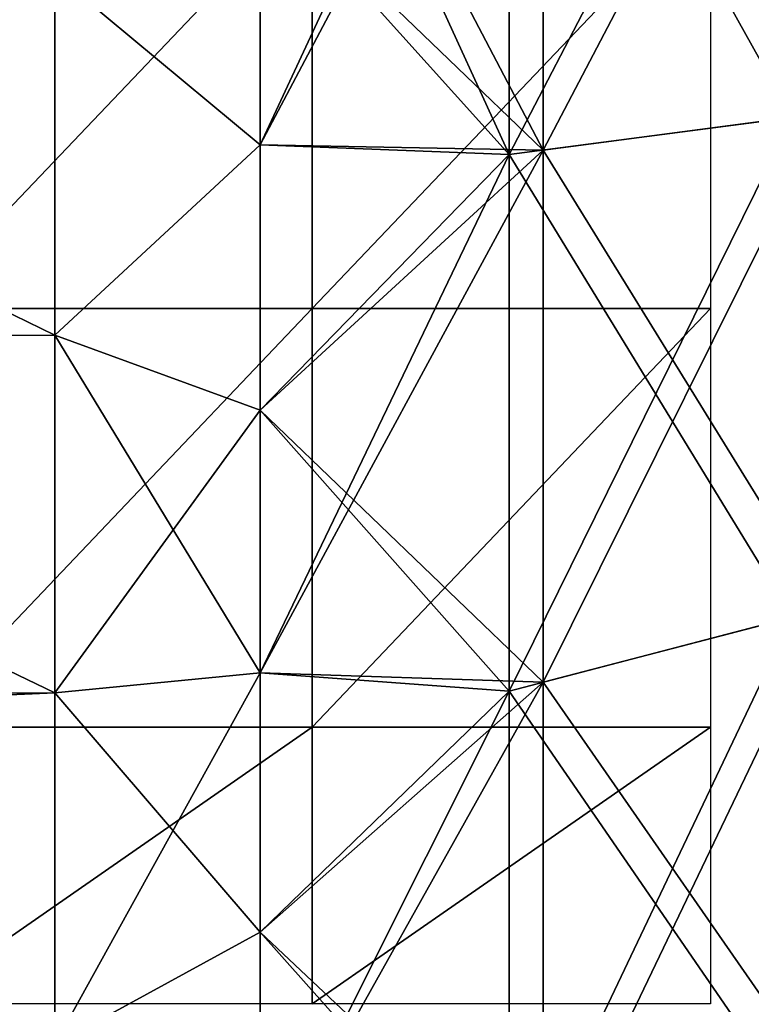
# Model space of a CAD drawing. Header units: millimetres. Extents: x -71 to 126, y -35 to 75.
# Tile 14 of 178: x -56 to -51, y -10 to -3. Entities that reach past the tile are written whole.
import ezdxf

# ---------------------------------------------------------------- set-up
doc = ezdxf.new("R2010")
doc.units = ezdxf.units.MM
doc.header["$LTSCALE"] = 52.536866
for name, color, linetype in [('377', 7, 'CONTINUOUS'), ('378', 7, 'CONTINUOUS'), ('380', 7, 'CONTINUOUS'), ('386', 7, 'CONTINUOUS'), ('387', 7, 'CONTINUOUS'), ('389', 7, 'CONTINUOUS'), ('444', 7, 'CONTINUOUS')]:
    doc.layers.add(name, color=color, linetype=linetype)

msp = doc.modelspace()

# ---------------------------------------------------------------- linework, layer by layer
at = {"layer": '377', "linetype": 'Continuous'}
for points in [[(-55.753, -2.6087, -40.0974), (-61.05, -2.6168, -40.098), (-55.753, -5.203, -40.3889), (-55.753, -2.6087, -40.0974)], [(-55.753, -5.203, -109.6111), (-61.05, -2.6168, -109.902), (-55.753, -2.6088, -109.9026), (-55.753, -5.203, -109.6111)], [(-61.05, -2.6168, -40.098), (-61.05, -5.2165, -40.391), (-55.753, -5.203, -40.3889), (-61.05, -2.6168, -40.098)], [(-61.05, -5.2165, -109.609), (-61.05, -2.6168, -109.902), (-55.753, -5.203, -109.6111), (-61.05, -5.2165, -109.609)], [(-55.753, -5.203, -40.3889), (-61.05, -5.2165, -40.391), (-55.753, -7.7677, -40.8728), (-55.753, -5.203, -40.3889)], [(-55.753, -7.7677, -109.1272), (-61.05, -5.2165, -109.609), (-55.753, -5.203, -109.6111), (-55.753, -7.7677, -109.1272)], [(-61.05, -5.2165, -40.391), (-61.05, -7.7878, -40.8775), (-55.753, -7.7677, -40.8728), (-61.05, -5.2165, -40.391)], [(-61.05, -7.7878, -109.1225), (-61.05, -5.2165, -109.609), (-55.753, -7.7677, -109.1272), (-61.05, -7.7878, -109.1225)], [(-55.753, -7.7677, -40.8728), (-61.05, -7.7878, -40.8775), (-55.753, -10.2924, -41.5475), (-55.753, -7.7677, -40.8728)], [(-55.753, -10.2923, -108.4525), (-61.05, -7.7878, -109.1225), (-55.753, -7.7677, -109.1272), (-55.753, -10.2923, -108.4525)], [(-61.05, -7.7878, -40.8775), (-61.05, -10.3162, -41.5549), (-55.753, -10.2924, -41.5475), (-61.05, -7.7878, -40.8775)], [(-61.05, -8.0007, -109.0732), (-61.05, -7.7878, -109.1225), (-55.753, -10.2923, -108.4525), (-61.05, -8.0007, -109.0732)], [(-61.05, -10.3162, -108.4451), (-61.05, -8.0007, -109.0732), (-55.753, -10.2923, -108.4525), (-61.05, -10.3162, -108.4451)]]:
    msp.add_3dface(points, dxfattribs=at)
at = {"layer": '378', "linetype": 'Continuous'}
for points in [[(-54.2799, 0, -109.3527), (-52.4944, 0, -107.4083), (-52.4944, -3.9064, -107.172), (-54.2799, 0, -109.3527)], [(-54.2799, 0, -109.3527), (-52.4944, -3.9064, -107.172), (-54.2799, -1.9212, -109.299), (-54.2799, 0, -109.3527)], [(-52.4944, -3.9064, -42.828), (-52.4944, 0, -42.5917), (-54.2799, -3.8363, -40.8622), (-52.4944, -3.9064, -42.828)], [(-54.2799, -3.8363, -40.8622), (-52.4944, 0, -42.5917), (-54.2799, -1.9211, -40.701), (-54.2799, -3.8363, -40.8622)], [(-52.4944, 0, -107.4083), (-50.4633, 0, -105.1964), (-50.4633, -3.6398, -104.9762), (-52.4944, 0, -107.4083)], [(-52.4944, -3.9064, -107.172), (-52.4944, 0, -107.4083), (-50.4633, -3.6398, -104.9762), (-52.4944, -3.9064, -107.172)], [(-50.4633, 0, -44.8036), (-52.4944, 0, -42.5917), (-52.4944, -3.9064, -42.828), (-50.4633, 0, -44.8036)], [(-50.4633, 0, -44.8036), (-52.4944, -3.9064, -42.828), (-50.4633, -3.6398, -45.0238), (-50.4633, 0, -44.8036)], [(-54.2799, -1.9212, -109.299), (-52.4944, -3.9064, -107.172), (-54.2799, -3.8363, -109.1378), (-54.2799, -1.9212, -109.299)], [(-52.4944, -3.9064, -42.828), (-52.4944, -7.7558, -43.5334), (-50.4633, -3.6398, -45.0238), (-52.4944, -3.9064, -42.828)], [(-50.4633, -3.6398, -45.0238), (-52.4944, -7.7558, -43.5334), (-50.4633, -7.2265, -45.681), (-50.4633, -3.6398, -45.0238)], [(-50.4633, -7.2265, -104.319), (-52.4944, -3.9064, -107.172), (-50.4633, -3.6398, -104.9762), (-50.4633, -7.2265, -104.319)], [(-54.2799, -5.7393, -41.1301), (-52.4944, -3.9064, -42.828), (-54.2799, -3.8363, -40.8622), (-54.2799, -5.7393, -41.1301)], [(-54.2799, -3.8363, -109.1378), (-52.4944, -3.9064, -107.172), (-54.2799, -5.7393, -108.8699), (-54.2799, -3.8363, -109.1378)], [(-52.4944, -7.7558, -43.5334), (-52.4944, -3.9064, -42.828), (-54.2799, -7.6241, -41.504), (-52.4944, -7.7558, -43.5334)], [(-54.2799, -7.6241, -41.504), (-52.4944, -3.9064, -42.828), (-54.2799, -5.7393, -41.1301), (-54.2799, -7.6241, -41.504)], [(-52.4944, -3.9064, -107.172), (-52.4944, -7.7558, -106.4666), (-54.2799, -5.7393, -108.8699), (-52.4944, -3.9064, -107.172)], [(-52.4944, -7.7558, -106.4666), (-52.4944, -3.9064, -107.172), (-50.4633, -7.2265, -104.319), (-52.4944, -7.7558, -106.4666)], [(-54.2799, -5.7393, -108.8699), (-52.4944, -7.7558, -106.4666), (-54.2799, -7.624, -108.496), (-54.2799, -5.7393, -108.8699)], [(-52.4944, -7.7558, -43.5334), (-52.4944, -11.4922, -44.6977), (-50.4633, -7.2265, -45.681), (-52.4944, -7.7558, -43.5334)], [(-50.4633, -7.2265, -45.681), (-52.4944, -11.4922, -44.6977), (-50.4633, -10.7078, -46.7659), (-50.4633, -7.2265, -45.681)], [(-50.4633, -10.7078, -103.2341), (-52.4944, -7.7558, -106.4666), (-50.4633, -7.2265, -104.319), (-50.4633, -10.7078, -103.2341)], [(-54.2799, -7.624, -108.496), (-52.4944, -7.7558, -106.4666), (-54.2799, -9.4867, -108.0168), (-54.2799, -7.624, -108.496)], [(-54.2799, -9.4868, -41.9832), (-52.4944, -7.7558, -43.5334), (-54.2799, -7.6241, -41.504), (-54.2799, -9.4868, -41.9832)], [(-52.4944, -11.4922, -44.6977), (-52.4944, -7.7558, -43.5334), (-54.2799, -11.3225, -42.5668), (-52.4944, -11.4922, -44.6977)], [(-54.2799, -11.3225, -42.5668), (-52.4944, -7.7558, -43.5334), (-54.2799, -9.4868, -41.9832), (-54.2799, -11.3225, -42.5668)], [(-52.4944, -7.7558, -106.4666), (-52.4944, -11.4922, -105.3023), (-54.2799, -9.4867, -108.0168), (-52.4944, -7.7558, -106.4666)], [(-52.4944, -11.4922, -105.3023), (-52.4944, -7.7558, -106.4666), (-50.4633, -10.7078, -103.2341), (-52.4944, -11.4922, -105.3023)], [(-54.2799, -9.4867, -108.0168), (-52.4944, -11.4922, -105.3023), (-54.2799, -11.3224, -107.4332), (-54.2799, -9.4867, -108.0168)]]:
    msp.add_3dface(points, dxfattribs=at)
at = {"layer": '380', "linetype": 'Continuous'}
for points in [[(-55.753, -2.6087, -40.0974), (-54.2799, -3.8363, -40.8622), (-54.2799, -1.9211, -40.701), (-55.753, -2.6087, -40.0974)], [(-55.753, -2.6088, -109.9026), (-54.2799, -1.9212, -109.299), (-54.2799, -3.8363, -109.1378), (-55.753, -2.6088, -109.9026)], [(-55.753, -2.6087, -40.0974), (-55.753, -5.203, -40.3889), (-54.2799, -3.8363, -40.8622), (-55.753, -2.6087, -40.0974)], [(-55.753, -5.203, -109.6111), (-55.753, -2.6088, -109.9026), (-54.2799, -3.8363, -109.1378), (-55.753, -5.203, -109.6111)], [(-55.753, -5.203, -40.3889), (-54.2799, -5.7393, -41.1301), (-54.2799, -3.8363, -40.8622), (-55.753, -5.203, -40.3889)], [(-55.753, -5.203, -109.6111), (-54.2799, -3.8363, -109.1378), (-54.2799, -5.7393, -108.8699), (-55.753, -5.203, -109.6111)], [(-55.753, -5.203, -40.3889), (-55.753, -7.7677, -40.8728), (-54.2799, -5.7393, -41.1301), (-55.753, -5.203, -40.3889)], [(-55.753, -7.7677, -109.1272), (-55.753, -5.203, -109.6111), (-54.2799, -7.624, -108.496), (-55.753, -7.7677, -109.1272)], [(-55.753, -5.203, -109.6111), (-54.2799, -5.7393, -108.8699), (-54.2799, -7.624, -108.496), (-55.753, -5.203, -109.6111)], [(-55.753, -7.7677, -40.8728), (-54.2799, -7.6241, -41.504), (-54.2799, -5.7393, -41.1301), (-55.753, -7.7677, -40.8728)], [(-55.753, -7.7677, -109.1272), (-54.2799, -7.624, -108.496), (-54.2799, -9.4867, -108.0168), (-55.753, -7.7677, -109.1272)], [(-55.753, -7.7677, -40.8728), (-55.753, -10.2924, -41.5475), (-54.2799, -7.6241, -41.504), (-55.753, -7.7677, -40.8728)], [(-55.753, -10.2924, -41.5475), (-54.2799, -9.4868, -41.9832), (-54.2799, -7.6241, -41.504), (-55.753, -10.2924, -41.5475)], [(-55.753, -10.2923, -108.4525), (-55.753, -7.7677, -109.1272), (-54.2799, -9.4867, -108.0168), (-55.753, -10.2923, -108.4525)], [(-55.753, -10.2923, -108.4525), (-54.2799, -9.4867, -108.0168), (-54.2799, -11.3224, -107.4332), (-55.753, -10.2923, -108.4525)], [(-55.753, -10.2924, -41.5475), (-54.2799, -11.3225, -42.5668), (-54.2799, -9.4868, -41.9832), (-55.753, -10.2924, -41.5475)]]:
    msp.add_3dface(points, dxfattribs=at)
at = {"layer": '386', "linetype": 'Continuous'}
for points in [[(-55.753, -5.203, 40.3889), (-61.05, -2.6168, 40.098), (-55.753, -2.6087, 40.0974), (-55.753, -5.203, 40.3889)], [(-55.753, -2.6088, 109.9026), (-61.05, -2.6168, 109.902), (-55.753, -5.203, 109.6111), (-55.753, -2.6088, 109.9026)], [(-61.05, -5.2165, 40.391), (-61.05, -2.6168, 40.098), (-55.753, -5.203, 40.3889), (-61.05, -5.2165, 40.391)], [(-61.05, -2.6168, 109.902), (-61.05, -5.2165, 109.609), (-55.753, -5.203, 109.6111), (-61.05, -2.6168, 109.902)], [(-55.753, -7.7677, 40.8728), (-61.05, -5.2165, 40.391), (-55.753, -5.203, 40.3889), (-55.753, -7.7677, 40.8728)], [(-55.753, -5.203, 109.6111), (-61.05, -5.2165, 109.609), (-55.753, -7.7677, 109.1272), (-55.753, -5.203, 109.6111)], [(-61.05, -7.7878, 40.8775), (-61.05, -5.2165, 40.391), (-55.753, -7.7677, 40.8728), (-61.05, -7.7878, 40.8775)], [(-61.05, -5.2165, 109.609), (-61.05, -7.7878, 109.1225), (-55.753, -7.7677, 109.1272), (-61.05, -5.2165, 109.609)], [(-55.753, -10.2924, 41.5475), (-61.05, -7.7878, 40.8775), (-55.753, -7.7677, 40.8728), (-55.753, -10.2924, 41.5475)], [(-61.05, -7.7878, 109.1225), (-61.05, -8.0007, 109.0732), (-55.753, -7.7677, 109.1272), (-61.05, -7.7878, 109.1225)], [(-55.753, -7.7677, 109.1272), (-61.05, -8.0007, 109.0732), (-55.753, -10.2923, 108.4525), (-55.753, -7.7677, 109.1272)], [(-61.05, -10.3162, 41.5549), (-61.05, -7.7878, 40.8775), (-55.753, -10.2924, 41.5475), (-61.05, -10.3162, 41.5549)], [(-61.05, -8.0007, 109.0732), (-61.05, -10.3162, 108.4451), (-55.753, -10.2923, 108.4525), (-61.05, -8.0007, 109.0732)]]:
    msp.add_3dface(points, dxfattribs=at)
at = {"layer": '387', "linetype": 'Continuous'}
for points in [[(-54.2799, 0, 40.6473), (-52.2508, 0, 42.857), (-52.2508, -3.8744, 43.0913), (-54.2799, 0, 40.6473)], [(-54.2799, -1.9211, 40.701), (-54.2799, 0, 40.6473), (-52.2508, -3.8744, 43.0913), (-54.2799, -1.9211, 40.701)], [(-54.2799, -3.8363, 109.1378), (-52.2508, 0, 107.143), (-54.2799, -1.9212, 109.299), (-54.2799, -3.8363, 109.1378)], [(-52.2508, 0, 107.143), (-54.2799, -3.8363, 109.1378), (-52.2508, -3.8744, 106.9087), (-52.2508, 0, 107.143)], [(-52.2508, 0, 42.857), (-50.2197, 0, 45.0689), (-50.2197, -3.6078, 45.2871), (-52.2508, 0, 42.857)], [(-52.2508, -3.8744, 43.0913), (-52.2508, 0, 42.857), (-50.2197, -3.6078, 45.2871), (-52.2508, -3.8744, 43.0913)], [(-50.2197, 0, 104.9311), (-52.2508, 0, 107.143), (-52.2508, -3.8744, 106.9087), (-50.2197, 0, 104.9311)], [(-50.2197, 0, 104.9311), (-52.2508, -3.8744, 106.9087), (-50.2197, -3.6078, 104.7129), (-50.2197, 0, 104.9311)], [(-54.2799, -3.8363, 40.8622), (-54.2799, -1.9211, 40.701), (-52.2508, -3.8744, 43.0913), (-54.2799, -3.8363, 40.8622)], [(-52.2508, -3.8744, 106.9087), (-52.2508, -7.6923, 106.209), (-50.2197, -3.6078, 104.7129), (-52.2508, -3.8744, 106.9087)], [(-50.2197, -3.6078, 104.7129), (-52.2508, -7.6923, 106.209), (-50.2197, -7.163, 104.0613), (-50.2197, -3.6078, 104.7129)], [(-50.2197, -7.163, 45.9387), (-52.2508, -3.8744, 43.0913), (-50.2197, -3.6078, 45.2871), (-50.2197, -7.163, 45.9387)], [(-54.2799, -5.7393, 41.1301), (-54.2799, -3.8363, 40.8622), (-52.2508, -3.8744, 43.0913), (-54.2799, -5.7393, 41.1301)], [(-54.2799, -3.8363, 109.1378), (-54.2799, -5.7393, 108.8699), (-52.2508, -3.8744, 106.9087), (-54.2799, -3.8363, 109.1378)], [(-52.2508, -7.6923, 43.791), (-54.2799, -5.7393, 41.1301), (-52.2508, -3.8744, 43.0913), (-52.2508, -7.6923, 43.791)], [(-54.2799, -5.7393, 108.8699), (-54.2799, -7.624, 108.496), (-52.2508, -3.8744, 106.9087), (-54.2799, -5.7393, 108.8699)], [(-52.2508, -3.8744, 106.9087), (-54.2799, -7.624, 108.496), (-52.2508, -7.6923, 106.209), (-52.2508, -3.8744, 106.9087)], [(-52.2508, -7.6923, 43.791), (-52.2508, -3.8744, 43.0913), (-50.2197, -7.163, 45.9387), (-52.2508, -7.6923, 43.791)], [(-54.2799, -7.6241, 41.504), (-54.2799, -5.7393, 41.1301), (-52.2508, -7.6923, 43.791), (-54.2799, -7.6241, 41.504)], [(-52.2508, -7.6923, 106.209), (-52.2508, -11.3981, 105.0542), (-50.2197, -7.163, 104.0613), (-52.2508, -7.6923, 106.209)], [(-50.2197, -7.163, 104.0613), (-52.2508, -11.3981, 105.0542), (-50.2197, -10.6137, 102.9861), (-50.2197, -7.163, 104.0613)], [(-50.2197, -10.6137, 47.0139), (-52.2508, -7.6923, 43.791), (-50.2197, -7.163, 45.9387), (-50.2197, -10.6137, 47.0139)], [(-54.2799, -7.624, 108.496), (-54.2799, -9.4867, 108.0168), (-52.2508, -7.6923, 106.209), (-54.2799, -7.624, 108.496)], [(-54.2799, -9.4868, 41.9832), (-54.2799, -7.6241, 41.504), (-52.2508, -7.6923, 43.791), (-54.2799, -9.4868, 41.9832)], [(-52.2508, -11.3981, 44.9458), (-54.2799, -9.4868, 41.9832), (-52.2508, -7.6923, 43.791), (-52.2508, -11.3981, 44.9458)], [(-54.2799, -9.4867, 108.0168), (-54.2799, -11.3224, 107.4332), (-52.2508, -7.6923, 106.209), (-54.2799, -9.4867, 108.0168)], [(-52.2508, -7.6923, 106.209), (-54.2799, -11.3224, 107.4332), (-52.2508, -11.3981, 105.0542), (-52.2508, -7.6923, 106.209)], [(-52.2508, -11.3981, 44.9458), (-52.2508, -7.6923, 43.791), (-50.2197, -10.6137, 47.0139), (-52.2508, -11.3981, 44.9458)], [(-54.2799, -11.3225, 42.5668), (-54.2799, -9.4868, 41.9832), (-52.2508, -11.3981, 44.9458), (-54.2799, -11.3225, 42.5668)]]:
    msp.add_3dface(points, dxfattribs=at)
at = {"layer": '389', "linetype": 'Continuous'}
for points in [[(-55.753, -2.6087, 40.0974), (-54.2799, -1.9211, 40.701), (-54.2799, -3.8363, 40.8622), (-55.753, -2.6087, 40.0974)], [(-55.753, -2.6088, 109.9026), (-54.2799, -3.8363, 109.1378), (-54.2799, -1.9212, 109.299), (-55.753, -2.6088, 109.9026)], [(-55.753, -5.203, 40.3889), (-55.753, -2.6087, 40.0974), (-54.2799, -3.8363, 40.8622), (-55.753, -5.203, 40.3889)], [(-55.753, -2.6088, 109.9026), (-55.753, -5.203, 109.6111), (-54.2799, -3.8363, 109.1378), (-55.753, -2.6088, 109.9026)], [(-55.753, -5.203, 109.6111), (-54.2799, -5.7393, 108.8699), (-54.2799, -3.8363, 109.1378), (-55.753, -5.203, 109.6111)], [(-55.753, -5.203, 40.3889), (-54.2799, -3.8363, 40.8622), (-54.2799, -5.7393, 41.1301), (-55.753, -5.203, 40.3889)], [(-55.753, -5.203, 109.6111), (-55.753, -7.7677, 109.1272), (-54.2799, -5.7393, 108.8699), (-55.753, -5.203, 109.6111)], [(-55.753, -7.7677, 40.8728), (-55.753, -5.203, 40.3889), (-54.2799, -7.6241, 41.504), (-55.753, -7.7677, 40.8728)], [(-55.753, -5.203, 40.3889), (-54.2799, -5.7393, 41.1301), (-54.2799, -7.6241, 41.504), (-55.753, -5.203, 40.3889)], [(-55.753, -7.7677, 109.1272), (-54.2799, -7.624, 108.496), (-54.2799, -5.7393, 108.8699), (-55.753, -7.7677, 109.1272)], [(-55.753, -7.7677, 109.1272), (-55.753, -10.2923, 108.4525), (-54.2799, -7.624, 108.496), (-55.753, -7.7677, 109.1272)], [(-55.753, -10.2923, 108.4525), (-54.2799, -9.4867, 108.0168), (-54.2799, -7.624, 108.496), (-55.753, -10.2923, 108.4525)], [(-55.753, -7.7677, 40.8728), (-54.2799, -7.6241, 41.504), (-54.2799, -9.4868, 41.9832), (-55.753, -7.7677, 40.8728)], [(-55.753, -10.2924, 41.5475), (-55.753, -7.7677, 40.8728), (-54.2799, -9.4868, 41.9832), (-55.753, -10.2924, 41.5475)], [(-55.753, -10.2923, 108.4525), (-54.2799, -11.3224, 107.4332), (-54.2799, -9.4867, 108.0168), (-55.753, -10.2923, 108.4525)], [(-55.753, -10.2924, 41.5475), (-54.2799, -9.4868, 41.9832), (-54.2799, -11.3225, 42.5668), (-55.753, -10.2924, 41.5475)]]:
    msp.add_3dface(points, dxfattribs=at)
at = {"layer": '444', "linetype": 'Continuous'}
for points in [[(-53.9071, -5.012), (-56.7643, -5.012), (-53.9071, -2.009), (-53.9071, -5.012)], [(-53.9071, -2.009), (-56.7643, -5.012), (-56.7643, -2.009), (-53.9071, -2.009)], [(-51.05, -5.012), (-53.9071, -5.012), (-51.05, -2.009), (-51.05, -5.012)], [(-51.05, -2.009), (-53.9071, -5.012), (-53.9071, -2.009), (-51.05, -2.009)], [(-53.9071, -8.015), (-56.7643, -8.015), (-53.9071, -5.012), (-53.9071, -8.015)], [(-53.9071, -5.012), (-56.7643, -8.015), (-56.7643, -5.012), (-53.9071, -5.012)], [(-51.05, -8.015), (-53.9071, -8.015), (-51.05, -5.012), (-51.05, -8.015)], [(-51.05, -5.012), (-53.9071, -8.015), (-53.9071, -5.012), (-51.05, -5.012)], [(-53.9071, -10), (-56.7643, -10), (-53.9071, -8.015), (-53.9071, -10)], [(-53.9071, -8.015), (-56.7643, -10), (-56.7643, -8.015), (-53.9071, -8.015)], [(-51.05, -10), (-53.9071, -10), (-51.05, -8.015), (-51.05, -10)], [(-51.05, -8.015), (-53.9071, -10), (-53.9071, -8.015), (-51.05, -8.015)]]:
    msp.add_3dface(points, dxfattribs=at)

doc.saveas('drawing.dxf')
